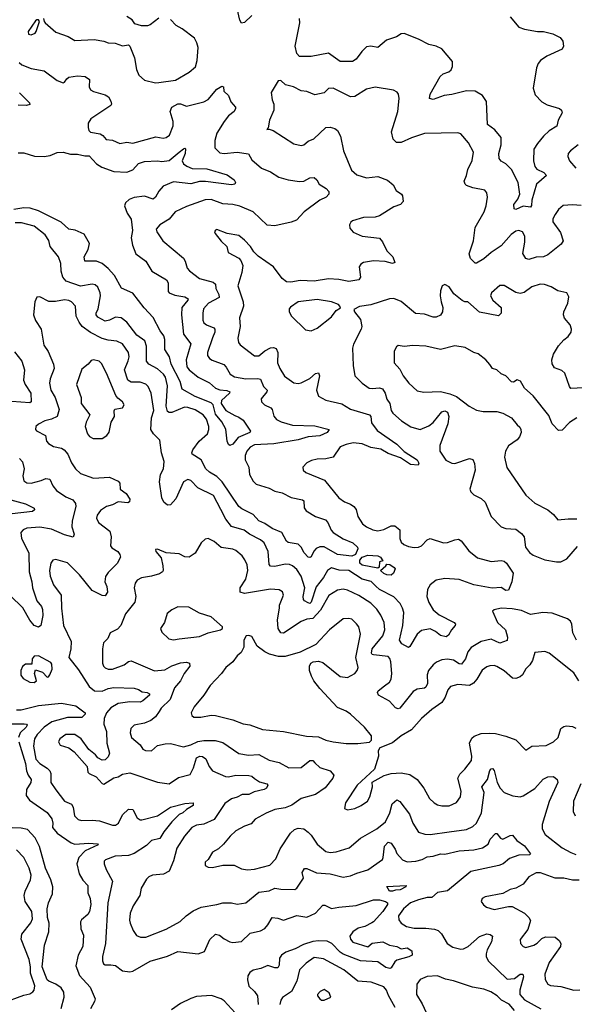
# Model space of a CAD drawing. Extents: x 1892934 to 2008621, y 567149 to 683290.
# Tile 120 of 256: x 1927166 to 1930988, y 636387 to 643167. Entities that reach past the tile are written whole.
import ezdxf

# ---------------------------------------------------------------- set-up
doc = ezdxf.new("R2010")
doc.units = 0

msp = doc.modelspace()

# ---------------------------------------------------------------- linework, layer by layer
at = {"layer": '0CON20XD'}
for points in [[(1928125, 643177.1), (1928065, 643132.5), (1928045.6, 643124.4), (1928005, 643125.8), (1927958.8, 643138.8), (1927940, 643165), (1927905, 643190)], [(1928765, 643196.4), (1928715, 643147.5), (1928695, 643144.2), (1928682.8, 643162.8), (1928665, 643244.4)], [(1930546.2, 643186.2), (1930606.4, 643116.4), (1930645, 643101.4), (1930735, 643085.6), (1930775, 643086.5), (1930840, 643070), (1930891.4, 643045), (1930908.3, 643018.3), (1930912.5, 642985), (1930905, 642964.4), (1930798.1, 642915), (1930755.6, 642885), (1930738.9, 642865), (1930726.5, 642835), (1930704.5, 642695), (1930719.2, 642649.2), (1930765, 642602.2), (1930800.7, 642580.7), (1930886.3, 642556.3), (1930900, 642545), (1930905.4, 642525.4), (1930876.7, 642475), (1930866.6, 642433.4), (1930815, 642402.7), (1930775.3, 642364.7), (1930733.3, 642315), (1930710, 642275), (1930706.8, 642195), (1930716.2, 642155), (1930728.7, 642138.7), (1930777.5, 642115), (1930796, 642095), (1930728.5, 642035), (1930695.9, 641925), (1930692.7, 641887.3), (1930685, 641876.7), (1930635, 641883.5), (1930585, 641860), (1930573.8, 641863.8), (1930570.8, 641895), (1930599.1, 641930.9), (1930613.5, 641965), (1930601.9, 642045), (1930555, 642136.5), (1930515, 642174.3), (1930483.6, 642193.6), (1930470.6, 642210.6), (1930468.5, 642245), (1930484.2, 642305.8), (1930484.2, 642355), (1930439.4, 642409.4), (1930389.2, 642445), (1930382.7, 642602.7), (1930355.7, 642645.8), (1930305, 642674.6), (1930245, 642677.3), (1930145, 642652), (1930092, 642645), (1930015, 642617.1), (1929990, 642625), (1929995.5, 642655), (1930063.1, 642775), (1930085, 642793.1), (1930123, 642807), (1930139.2, 642820.8), (1930149.1, 642845), (1930148.5, 642878.5), (1930075, 642965.5), (1930035.3, 642985.3), (1929985, 642996.4), (1929915, 643033.8), (1929815, 643072.9), (1929795, 643070), (1929761.7, 643048.3), (1929693.5, 643026.5), (1929635, 642975.8), (1929585, 642985.6), (1929555, 642979.2), (1929522.6, 642947.4), (1929484, 642895), (1929460.3, 642879.7), (1929375, 642879.2), (1929295, 642936.2), (1929175, 642914.3), (1929095, 642914), (1929076, 642935), (1929064.6, 642985), (1929095.6, 643145), (1929093.3, 643175)], [(1927245, 643062.6), (1927273.6, 643075), (1927279.2, 643085), (1927301.4, 643155), (1927295.5, 643165.5), (1927285, 643166.5), (1927275, 643158.1), (1927223.9, 643085), (1927227.7, 643067.7), (1927245, 643062.6)], [(1927330.8, 643175), (1927334, 643155), (1927342, 643145), (1927415, 643081.4), (1927500.3, 643050.3), (1927545, 643024.2), (1927678.8, 643031.2), (1927745, 643018.9), (1927776.6, 643006.6), (1927824.3, 643004.3), (1927875, 642988), (1927915, 642994.2), (1927925.5, 642985.5), (1927956.2, 642905), (1927970, 642825), (1927986.7, 642785), (1928025, 642751.2), (1928102.3, 642732.3)], [(1928102.3, 642732.3), (1928125, 642734.3), (1928239.1, 642750.9), (1928334.4, 642805.6), (1928377.9, 642842.1), (1928389.2, 642885), (1928396, 642975), (1928387.3, 643007.3), (1928369.7, 643039.7), (1928285, 643104.4), (1928245, 643126.9), (1928205, 643168.9)], [(1927162.4, 642872.4), (1927181.2, 642855), (1927245, 642830.9), (1927335, 642814.4), (1927425, 642748.8), (1927465, 642732.9), (1927475, 642736.2), (1927489.7, 642760.3), (1927505, 642770.8), (1927565, 642780), (1927616.4, 642776.4), (1927648, 642755), (1927645.7, 642705), (1927654, 642685), (1927675, 642671.5), (1927755, 642650.5), (1927778, 642635), (1927794, 642605), (1927798, 642585), (1927793.8, 642575), (1927656.2, 642485), (1927638.8, 642455), (1927638, 642425), (1927642.9, 642402.9), (1927652.9, 642392.9), (1927721.1, 642381.1), (1927739.7, 642369.7), (1927762.3, 642342.3), (1927805, 642337.1), (1927855, 642314.3), (1927905, 642322.5), (1927945, 642317.5), (1928105, 642360), (1928155, 642350.9), (1928175, 642355.4), (1928198.4, 642371.6), (1928224.5, 642435), (1928224.4, 642465), (1928203.8, 642535), (1928214.8, 642565.2), (1928255, 642588.2), (1928275, 642588.2), (1928315, 642572.1), (1928435, 642601.5), (1928465, 642616.5), (1928525, 642689.2), (1928558.3, 642708.3), (1928570, 642705), (1928573.8, 642675), (1928604, 642645), (1928621.7, 642601.7), (1928654, 642565), (1928654, 642555), (1928644.2, 642535.8), (1928605, 642504.2), (1928574.4, 642465), (1928525.6, 642385), (1928510.6, 642335), (1928511.4, 642285), (1928545, 642251.1), (1928575, 642245.6), (1928665, 642255.5), (1928743.3, 642243.3), (1928765, 642202.9), (1928831.2, 642145), (1928895, 642119.2), (1928952.6, 642082.6), (1929015, 642063.1), (1929095, 642053.5), (1929125, 642055.6), (1929165, 642078), (1929195, 642080), (1929213.8, 642065), (1929230.8, 642035), (1929277.5, 642005), (1929296.2, 641985), (1929296.7, 641965), (1929278.8, 641945), (1929234, 641925), (1929126.2, 641845), (1929074, 641786), (1929037.6, 641772.4), (1928925, 641747.3), (1928871.3, 641751.3), (1928775, 641843.8), (1928683.2, 641883.3), (1928635, 641893.5), (1928565, 641898.4), (1928485, 641929.1), (1928445, 641925.4), (1928315, 641880.5), (1928236.4, 641843.6), (1928195, 641793.8), (1928130.8, 641755), (1928107.5, 641725), (1928110.8, 641705), (1928152.9, 641645), (1928295, 641524), (1928307.1, 641505), (1928321.1, 641455), (1928335, 641436.9), (1928406, 641385), (1928498.6, 641358.6), (1928514.5, 641345), (1928518.2, 641315), (1928538.9, 641275), (1928539.5, 641255), (1928467.3, 641215), (1928433.2, 641176.8), (1928427.1, 641145), (1928428, 641098), (1928435, 641079.2), (1928454, 641065), (1928504.2, 641045), (1928511.1, 641035), (1928511.2, 641015), (1928495, 640977.1), (1928459.4, 640875), (1928460.6, 640855), (1928472.9, 640835), (1928491.3, 640821.3), (1928572.4, 640792.4), (1928589.6, 640775), (1928616.6, 640726.6), (1928646.7, 640706.7), (1928725, 640693.2), (1928806.1, 640696.1), (1928825, 640690.6), (1928845, 640642), (1928871.2, 640615), (1928870, 640605), (1928830.8, 640555), (1928832, 640535), (1928853.8, 640515), (1928895.8, 640495), (1928905, 640483.3), (1928917.7, 640437.7), (1928934.7, 640414.7), (1928967.8, 640397.8), (1929045, 640374.7), (1929200.6, 640370.6), (1929297.5, 640345), (1929283.8, 640325), (1929235, 640300.9), (1929155, 640294.1), (1929085, 640272.7), (1928917.3, 640247.3), (1928785, 640239.2), (1928755, 640223.8), (1928730.8, 640195), (1928720.8, 640165), (1928720.4, 640135), (1928744.7, 640084.7), (1928750, 640035), (1928775, 639988.5), (1928795, 639969.1), (1928885, 639940), (1928925, 639919.6), (1928975, 639909.5), (1929036.6, 639876.6), (1929115, 639861.5), (1929125, 639853.3), (1929127.1, 639805), (1929140.5, 639785), (1929205, 639746.2), (1929272.2, 639722.2), (1929288.6, 639705), (1929312.3, 639652.3), (1929326.9, 639635), (1929395, 639592.3), (1929461.4, 639565), (1929494.2, 639535), (1929495.8, 639524.2), (1929480.8, 639485), (1929455, 639471.8), (1929355.7, 639485), (1929265, 639536.1), (1929235, 639536.2), (1929209.2, 639525), (1929192.4, 639507.6), (1929175, 639468.6), (1929165, 639462.9), (1929155, 639465.4), (1929126.1, 639495), (1929104.8, 639534.8), (1929085, 639554.5), (1929015, 639567.8), (1929005, 639575.8), (1928972.9, 639635), (1928905, 639664.2), (1928855, 639698.6), (1928813.1, 639715), (1928775, 639759.7), (1928697.7, 639797.7), (1928675.2, 639815.2), (1928561.8, 639985), (1928525, 640021.3), (1928475, 640051.1), (1928447.8, 640075), (1928415.6, 640135.6), (1928353.8, 640175), (1928351.2, 640185), (1928359.2, 640205), (1928401.9, 640265), (1928460, 640315), (1928470.4, 640345), (1928469.7, 640365), (1928452.4, 640415), (1928430, 640445), (1928375, 640479.4), (1928325, 640497.5), (1928300.5, 640499.5), (1928215, 640463.1), (1928195, 640461.5), (1928185, 640468.1), (1928176.4, 640506.4), (1928184.2, 640645), (1928170.5, 640705), (1928156.7, 640725), (1928115, 640762), (1928055, 640794.6), (1928039.5, 640815), (1928039.6, 640919.6), (1928027.8, 640955), (1927973.8, 640995), (1927905, 641083.3), (1927865, 641114.4), (1927825, 641118.8), (1927785, 641096.9), (1927755, 641090.8), (1927705, 641118.5), (1927693.6, 641133.6), (1927693.8, 641145), (1927707.6, 641175), (1927722.7, 641265), (1927720.8, 641285), (1927704.3, 641325), (1927685, 641341.9), (1927665, 641345.5), (1927585, 641331.8), (1927486.2, 641366.2), (1927462.3, 641395), (1927450.9, 641435), (1927448.6, 641488.6)], [(1931035, 641886.7), (1930975, 641892.9), (1930912.2, 641887.8), (1930879.6, 641860.4), (1930855.3, 641824.7), (1930839.6, 641795), (1930840, 641775), (1930892.6, 641702.6), (1930910.6, 641645), (1930898.1, 641621.9), (1930805, 641546.7), (1930775, 641534.3), (1930725, 641531.4), (1930675, 641515.8), (1930653.1, 641523.1), (1930632.7, 641557.3), (1930647.3, 641635), (1930646.1, 641676.1), (1930630, 641705), (1930605, 641715.6), (1930585, 641710), (1930552.6, 641687.4), (1930485, 641608.9), (1930415, 641563.5), (1930365, 641520.9), (1930315, 641490), (1930305, 641490), (1930273, 641523), (1930263.9, 641555), (1930293.6, 641645), (1930304.7, 641735.3), (1930366.4, 641845), (1930380.6, 641885), (1930390.8, 641945), (1930386, 641975), (1930372.3, 641992.3), (1930289.5, 642009.5), (1930246, 642026), (1930235.4, 642035.4), (1930228.1, 642055), (1930245.5, 642095), (1930253.1, 642135), (1930285, 642196.7), (1930293.3, 642255), (1930259.5, 642319.5), (1930205, 642380.8), (1930185, 642388.1), (1929955, 642382.7), (1929865, 642353.6), (1929795, 642322.2), (1929762.4, 642322.4), (1929740, 642345), (1929727.5, 642395), (1929772.5, 642535), (1929780.6, 642625), (1929775.8, 642655), (1929767.8, 642667.8), (1929742.7, 642682.7), (1929615, 642701.5), (1929555, 642687.8), (1929475, 642637.1), (1929445, 642635.6), (1929325, 642695.8), (1929295, 642693.8), (1929265, 642663.8), (1929200.5, 642650.5), (1929145, 642672.2), (1929105, 642676.9), (1929053.3, 642705), (1928998.8, 642718.8), (1928965, 642747.5), (1928947.5, 642745), (1928900, 642665), (1928906, 642615), (1928917.8, 642585), (1928918.1, 642545), (1928887.1, 642475), (1928877.5, 642422.5), (1928870, 642410), (1928885, 642412.5), (1928913, 642403), (1929055, 642312.9), (1929105, 642300.6), (1929125, 642305.7), (1929155, 642330), (1929193, 642347), (1929275, 642424), (1929305.8, 642425.8), (1929338.6, 642418.6), (1929355, 642403.3), (1929377.5, 642365), (1929398.5, 642265), (1929451.4, 642131.4), (1929489.5, 642099.5), (1929555, 642078.9), (1929635, 642086.5), (1929701.7, 642061.7), (1929740.3, 642030.3), (1929760.2, 641990.2), (1929798, 641965), (1929804.3, 641954.3), (1929807.5, 641915), (1929790, 641895), (1929745, 641878.6), (1929645, 641815.6), (1929615, 641808.1), (1929535.5, 641804.5), (1929458.7, 641781.3), (1929446.9, 641773.1), (1929438, 641755), (1929441.2, 641731.2), (1929464.5, 641704.5), (1929526.6, 641676.6), (1929645, 641662), (1929665, 641636.7), (1929695.7, 641575), (1929737.1, 641535), (1929750, 641495), (1929735, 641488), (1929685, 641500.9), (1929605, 641506.1), (1929535.4, 641494.6), (1929517, 641483), (1929505.6, 641465), (1929514.3, 641395), (1929503.8, 641375), (1929435, 641363.8), (1929365, 641377.9), (1929295, 641383.1), (1929194.1, 641365.9), (1929098.8, 641371.2), (1929035, 641360), (1929005, 641361.1), (1928974.6, 641385), (1928914.7, 641464.7), (1928808.9, 641538.9), (1928778.3, 641568.3), (1928756, 641605), (1928715, 641648.8), (1928675, 641681.2), (1928595.7, 641695.7), (1928525, 641722.5), (1928515, 641717.5), (1928507.5, 641705), (1928512.5, 641695), (1928555, 641641.2), (1928593.8, 641605), (1928602.7, 641562.7), (1928676.7, 641525), (1928689.7, 641509.7), (1928702.5, 641475), (1928697.1, 641425), (1928670, 641335), (1928705.5, 641225), (1928708.5, 641195), (1928681.5, 641115), (1928685.4, 641055), (1928668.9, 640975), (1928673.3, 640945), (1928685, 640927.1), (1928785, 640851.4), (1928815, 640851.9), (1928855, 640887.8), (1928895, 640907.3), (1928915, 640910), (1928933.5, 640903.5), (1928944.5, 640875), (1928942.9, 640805), (1928959.1, 640765), (1928991.7, 640711.7), (1929055, 640667.3), (1929085, 640660.9), (1929105, 640665.5), (1929165, 640695.6), (1929205, 640730.8), (1929225.8, 640735.8), (1929231.9, 640715), (1929211.9, 640615), (1929226, 640575), (1929275, 640547.8), (1929385, 640522.2), (1929444.7, 640484.7), (1929575.8, 640445.8), (1929584.7, 640434.7), (1929590.9, 640390.9), (1929628.5, 640338.5), (1929765, 640242.9), (1929815, 640193.3), (1929905, 640135.8), (1929917.3, 640112.7), (1929911.7, 640098.3), (1929860, 640105), (1929789.6, 640149.6), (1929705, 640178.9), (1929655, 640210), (1929585, 640221.6), (1929525, 640247.2), (1929465, 640252), (1929415, 640242.7), (1929374.6, 640225.4), (1929325, 640154.4), (1929275, 640142.2), (1929215, 640140.8), (1929177.7, 640132.3), (1929143.8, 640115), (1929116.2, 640085), (1929120, 640065), (1929137.9, 640047.9), (1929265.4, 639995.4), (1929365.7, 639875), (1929405, 639846.9), (1929445, 639831.5), (1929468.6, 639815), (1929484.4, 639795), (1929495.6, 639745), (1929529.4, 639695), (1929555, 639675.5), (1929600, 639655), (1929635, 639648.2), (1929674.7, 639655.3), (1929725, 639682.2), (1929751.7, 639681.7), (1929785.6, 639655), (1929786.4, 639595), (1929795, 639570), (1929812.6, 639552.6), (1929845, 639538.9), (1929885, 639531.5), (1929915.3, 639534.7), (1929935.7, 639545), (1929974.6, 639585.4), (1929995, 639594.4), (1930085.4, 639565.4), (1930115, 639566.9), (1930165, 639586.1), (1930188.8, 639588.8), (1930208.6, 639578.6), (1930260.1, 639510.1), (1930321.6, 639461.6), (1930415, 639436.1), (1930485, 639443.5), (1930505, 639438.9), (1930520.9, 639425), (1930566.2, 639356.2), (1930556.9, 639295), (1930535, 639238.9), (1930515, 639235.5), (1930485, 639257.3), (1930422.4, 639252.4), (1930294.7, 639274.7), (1930195, 639311.2), (1930095, 639319.4), (1930035, 639307.9), (1929994.1, 639275.9), (1929975.8, 639244.2), (1929970.9, 639195), (1929984.3, 639154.3), (1930015, 639103.1), (1930057.6, 639067.6), (1930160, 639015), (1930169.2, 639005), (1930168, 638995), (1930140.5, 638965), (1930121.9, 638928.1), (1930105, 638916.7), (1930065, 638926.7), (1930030.8, 638955), (1929995, 638972.5), (1929935, 638960.9), (1929904.4, 638935.6), (1929855, 638851.4), (1929845, 638844.2), (1929800, 638870), (1929782.3, 638895), (1929806.1, 638995), (1929812.4, 639085), (1929805, 639115.6), (1929787, 639147), (1929745, 639193.6), (1929645, 639244.1), (1929620.8, 639265), (1929589, 639299), (1929525, 639315.3), (1929435, 639374.1), (1929367, 639377), (1929315, 639393.3), (1929288.1, 639375), (1929258.6, 639325), (1929208.3, 639261.7), (1929175, 639155.7), (1929165, 639147.7), (1929155, 639151.3), (1929128.1, 639165), (1929120.8, 639175), (1929118.6, 639195), (1929130, 639255), (1929105, 639335.8), (1929075, 639381.1), (1929046.4, 639406.4), (1929025, 639416.2), (1928995, 639417.1), (1928925, 639402.1), (1928893.3, 639403.3), (1928885.7, 639415.7), (1928878.9, 639505), (1928850.5, 639565), (1928825, 639586.2), (1928750, 639625), (1928712, 639652), (1928625, 639677.8), (1928586.6, 639726.6), (1928551.8, 639795), (1928500.7, 639890.7), (1928393.9, 639943.9), (1928345, 639994), (1928325, 640000), (1928294.3, 639985), (1928242.1, 639867.9), (1928205, 639826.7), (1928185, 639824), (1928160, 639845), (1928145.7, 639875), (1928128.9, 639985), (1928135.5, 640034.5), (1928156.7, 640073.3), (1928162.1, 640125), (1928143.8, 640185), (1928130.7, 640270.7), (1928087.5, 640315), (1928068.6, 640345), (1928074.4, 640425), (1928091.1, 640475), (1928071.1, 640595), (1928050.5, 640640.5), (1928035, 640656.4), (1927995, 640671.2), (1927935, 640670.9), (1927911.5, 640685), (1927888.2, 640755), (1927913, 640817), (1927920.8, 640845), (1927915.4, 640875), (1927874.4, 640935), (1927835, 640953.6), (1927775, 640959.2), (1927735, 640971.8), (1927655, 641014), (1927596.9, 641055), (1927574.8, 641084.8), (1927556.2, 641125), (1927550.5, 641195), (1927521.9, 641225), (1927504, 641234), (1927475, 641237.7), (1927413.8, 641226.2), (1927365.6, 641225.6), (1927305, 641258.8), (1927285, 641256.7), (1927271.2, 641225), (1927260.6, 641135), (1927275, 641096.7), (1927313.1, 641035), (1927332.2, 640925), (1927363, 640883), (1927400, 640795), (1927402.5, 640765), (1927375.4, 640695), (1927371.5, 640665), (1927381.6, 640615), (1927411.2, 640565), (1927438, 640482), (1927425, 640433.8), (1927385, 640415.8), (1927340, 640405), (1927295, 640382), (1927276.2, 640365), (1927273.8, 640345), (1927281.2, 640335), (1927344.3, 640304.3), (1927350.6, 640265), (1927365, 640247.5), (1927398.8, 640228.8), (1927455, 640216.2), (1927471.9, 640205), (1927497.5, 640175), (1927523.6, 640115), (1927550, 640075), (1927585, 640042.9), (1927675, 640010.6), (1927785, 640015.7), (1927845, 639988.8), (1927855.7, 639975.7), (1927859.2, 639935), (1927899.4, 639905), (1927924, 639865), (1927923.6, 639846.4), (1927910.5, 639839.5), (1927845, 639846.2), (1927804.7, 639825.3), (1927764, 639815), (1927722.9, 639787.1), (1927700.5, 639755), (1927695.7, 639735), (1927709.2, 639705), (1927786.2, 639645), (1927795.7, 639605), (1927792.5, 639545), (1927801.2, 639531.2), (1927842.9, 639505), (1927856.9, 639485), (1927861.4, 639465), (1927838.7, 639421.3), (1927775, 639360), (1927757.9, 639332.1), (1927751.8, 639295), (1927765.5, 639264.5), (1927770.8, 639225), (1927755, 639200), (1927735, 639202), (1927665, 639236.7), (1927578.2, 639345), (1927495, 639425.7), (1927415, 639449.4), (1927395, 639444.2), (1927379.4, 639425), (1927371.1, 639375), (1927375.6, 639335), (1927399.6, 639275), (1927452.7, 639205), (1927454.7, 639115), (1927467.8, 638995), (1927520.8, 638885), (1927518.9, 638835), (1927504.2, 638774.2), (1927570.2, 638690.2), (1927644, 638575), (1927680.8, 638545), (1927735, 638543.9), (1927775, 638561.4), (1927815, 638569.4), (1927953.8, 638563.8), (1927985, 638555.4), (1928008.8, 638538.8), (1928045, 638533.6), (1928061.4, 638525), (1928061.1, 638515), (1928015, 638476.8), (1927995, 638467.9), (1927925, 638469.8), (1927845, 638459), (1927795, 638428.1), (1927765, 638394.6), (1927747.4, 638355), (1927744.7, 638315), (1927763.9, 638265), (1927767.1, 638185), (1927784.2, 638115), (1927775, 638090), (1927755, 638070), (1927735, 638068.8), (1927703.8, 638085), (1927689.2, 638105), (1927641.8, 638141.8), (1927588.6, 638215), (1927545, 638245.5), (1927485, 638244.4), (1927442, 638215), (1927434.3, 638194.3)], [(1927164.3, 642664.3), (1927233.3, 642595), (1927236, 642584), (1927213.9, 642576.1), (1927155, 642578.5)], [(1931014.5, 642305.5), (1930960.8, 642265), (1930946, 642245), (1930944, 642225), (1930954.2, 642195), (1930998.6, 642145)], [(1927155, 642250.7), (1927195, 642250), (1927268, 642228), (1927335, 642224.4), (1927375, 642231.4), (1927425, 642251.4), (1927464.5, 642255.5), (1927515, 642240), (1927565, 642240.7), (1927615, 642229.4), (1927645, 642230), (1927694.4, 642175), (1927731.7, 642151.7), (1927815, 642121.7), (1927905, 642115.9), (1927945, 642134), (1927983.9, 642176.1), (1928025, 642190.4), (1928115, 642194.6), (1928145, 642190), (1928195, 642196.7), (1928265.3, 642254.7), (1928295, 642278.6), (1928305, 642282.5), (1928307.7, 642277.7), (1928305.5, 642245), (1928286.7, 642195), (1928294.5, 642175), (1928317.2, 642157.2), (1928355, 642141.2), (1928455, 642139.7), (1928595, 642098.6), (1928643.3, 642065), (1928652.5, 642045), (1928647.5, 642035), (1928625, 642030), (1928446.3, 642053.7), (1928405, 642051.7), (1928344.2, 642035.8), (1928225, 642050), (1928155, 642021.5), (1928125, 641986.9), (1928101.5, 641945), (1928085, 641931.1), (1928025, 641951.2), (1927955, 641941.6), (1927921.3, 641928.7), (1927894.4, 641905), (1927889.2, 641885), (1927905.7, 641835), (1927933.8, 641793.8), (1927942.6, 641715), (1927934.3, 641665), (1927943.8, 641615), (1927966.9, 641555), (1928034.7, 641504.7), (1928075.6, 641435), (1928176.7, 641376.7), (1928189.3, 641355), (1928190, 641295), (1928195.5, 641285.5), (1928235, 641269.6), (1928305, 641258.8), (1928327.5, 641245), (1928325.5, 641235), (1928284.1, 641185), (1928280.8, 641135), (1928295, 641002.5), (1928344.6, 640935), (1928312.7, 640825), (1928317, 640777), (1928334.9, 640754.9), (1928395, 640704.7), (1928475, 640666.4), (1928515, 640629.3), (1928545, 640618.6), (1928594, 640614), (1928612.9, 640605), (1928610.6, 640595), (1928556.4, 640545), (1928554, 640524), (1928587.5, 640475), (1928648.7, 640441.3), (1928675, 640430.7), (1928705, 640408.2), (1928756.2, 640333.8), (1928752.5, 640325), (1928671.1, 640288.9), (1928635, 640244.4), (1928615, 640235.7), (1928605, 640242), (1928595.6, 640265), (1928586.4, 640346.4), (1928558.8, 640398.8), (1928515, 640450.4), (1928499.5, 640515), (1928485, 640528.9), (1928375, 640573.3), (1928285, 640622.2), (1928271.6, 640675), (1928210.7, 640795), (1928198.7, 640845), (1928166.2, 640895), (1928166.6, 640965), (1928160.2, 640990.2), (1928134.7, 641025), (1928086.8, 641116.8), (1928023.3, 641183.3), (1927945, 641283.3), (1927867.9, 641317.9), (1927818.1, 641405), (1927775, 641454.2), (1927735, 641488.5), (1927695, 641503.2), (1927614.2, 641505), (1927609.6, 641535), (1927638.9, 641585), (1927648.1, 641625), (1927609.9, 641689.9), (1927548.3, 641718.3), (1927505, 641723.6), (1927452.7, 641772.7), (1927295, 641849.7), (1927238.2, 641868.2), (1927195, 641871.1), (1927125, 641860.8)], [(1927448.6, 641488.6), (1927434.4, 641535), (1927375, 641605.7), (1927366, 641646), (1927342.1, 641685), (1927266.2, 641746.2), (1927178, 641768), (1927135, 641769.1)], [(1931093.9, 640633.9), (1930965, 640627.3), (1930955, 640641.4), (1930922.9, 640732.9), (1930901.3, 640751.3), (1930850.7, 640770.7), (1930835, 640796.7), (1930833.8, 640825), (1930845, 640863.8), (1930879.1, 640920.9), (1930915, 640961.4), (1930946, 640985), (1930965.8, 641015), (1930967.5, 641035), (1930958.6, 641065), (1930920.6, 641110.6), (1930913.1, 641135), (1930915.6, 641155), (1930942.9, 641215), (1930949.5, 641259.5), (1930937.5, 641285), (1930875, 641299.2), (1930827.6, 641327.6), (1930782.5, 641342.5), (1930753.3, 641345), (1930695, 641328.1), (1930642, 641288), (1930615, 641280.6), (1930585, 641289.4), (1930505, 641336.2), (1930474.3, 641335.7), (1930417.5, 641285), (1930410.8, 641265), (1930427.5, 641235), (1930482.9, 641185), (1930484, 641145), (1930465, 641128), (1930335, 641153.1), (1930255, 641223.3), (1930233.6, 641223.6), (1930215, 641232.5), (1930158.3, 641278.3), (1930125, 641326.7), (1930095, 641343.3), (1930076.4, 641333.6), (1930065, 641300), (1930062.5, 641265), (1930070.8, 641225), (1930080.8, 641185), (1930079.2, 641155), (1930066.8, 641133.2), (1930035, 641117.5), (1930015, 641118.1), (1929955, 641140), (1929892.8, 641142.8), (1929795.4, 641225.4), (1929745, 641247.1), (1929715, 641244.3), (1929585, 641202.5), (1929507.7, 641192.3), (1929468.3, 641171.7), (1929472.5, 641155), (1929515, 641103.3), (1929524.3, 641055), (1929519.4, 641035), (1929466.3, 640933.7), (1929458.9, 640905), (1929462.9, 640785), (1929475.8, 640715), (1929525, 640662.9), (1929575, 640630.6), (1929595, 640626.5), (1929645, 640631.5), (1929665.5, 640625), (1929684.6, 640595), (1929695, 640552.9), (1929716.7, 640525), (1929725.8, 640475.8), (1929738.3, 640458.3), (1929796.2, 640405), (1929862.4, 640362.4), (1929885, 640355.5)], [(1929175, 641024), (1929215, 641042), (1929315, 641121.2), (1929346.1, 641163.9), (1929376.4, 641183.6), (1929372.5, 641195), (1929362.5, 641205), (1929315, 641224.3), (1929215, 641240.5), (1929085.9, 641224.1), (1929032.3, 641187.7), (1929023.3, 641175), (1929022.5, 641155), (1929040, 641125), (1929135, 641031.2), (1929175, 641024)], [(1927129.5, 640879.5), (1927180, 640815), (1927200, 640755), (1927191.1, 640685), (1927203.1, 640655), (1927243.6, 640595), (1927245.8, 640535), (1927235, 640528.6), (1927111.2, 640538.8)], [(1931005, 640426), (1930955, 640392.5), (1930905, 640340), (1930878.8, 640338.8), (1930835.8, 640385), (1930811.3, 640441.3), (1930705, 640576.2), (1930645, 640628.8), (1930617.7, 640677.7), (1930595, 640686.7), (1930569.2, 640670.8), (1930555, 640672.5), (1930515, 640714.2), (1930485, 640728.6), (1930455, 640755.6), (1930424.7, 640764.7), (1930406.7, 640793.3), (1930379.2, 640825), (1930325, 640865.7), (1930295, 640875.7), (1930235, 640910), (1930165, 640920.8), (1930065, 640896.9), (1929965, 640919.5), (1929875, 640922.5), (1929815, 640916.2), (1929775, 640922.5), (1929763.3, 640915), (1929746.7, 640885), (1929746.7, 640805), (1929785, 640760), (1929809.4, 640715), (1929846.7, 640665), (1929905, 640611.9), (1929952.1, 640602.1), (1930065, 640606), (1930130.3, 640590.3), (1930175, 640571.5), (1930264.2, 640505), (1930315, 640477.1), (1930359.7, 640469.7), (1930455, 640468.9), (1930495, 640458.1), (1930554.7, 640424.7), (1930595, 640377.1), (1930611.8, 640361.8), (1930619.4, 640345), (1930620.6, 640325), (1930610.5, 640295), (1930595, 640273.1), (1930535, 640232), (1930514.4, 640195), (1930505.8, 640155), (1930522.6, 640082.6), (1930655, 639892), (1930715, 639837.1), (1930805, 639792.2), (1930845, 639760), (1930875, 639722), (1930945, 639730), (1931005, 639728.9)], [(1927673.2, 640283.2), (1927735, 640284), (1927767, 640303), (1927783.1, 640326.9), (1927797.1, 640395), (1927818.8, 640435), (1927816.1, 640473.9), (1927822, 640485), (1927873.3, 640495), (1927886, 640515), (1927875, 640535.8), (1927841.8, 640561.8), (1927829.4, 640579.4), (1927765, 640734), (1927729.8, 640799.8), (1927713.3, 640815), (1927674.4, 640825.6), (1927659.2, 640820.8), (1927638.8, 640795), (1927595, 640761.2), (1927557.1, 640655), (1927590.5, 640565), (1927589.2, 640525), (1927650, 640445), (1927622.9, 640395), (1927617.1, 640365), (1927632.5, 640315), (1927647, 640297), (1927673.2, 640283.2)], [(1929885, 640355.5), (1929925, 640344), (1929985, 640370), (1930016.1, 640393.9), (1930075, 640466.7), (1930095, 640473.3), (1930114.2, 640465), (1930122.1, 640435), (1930115.4, 640385), (1930060.5, 640235), (1930061.9, 640195), (1930102.8, 640132.8), (1930145, 640112.5), (1930165, 640110.8), (1930265, 640145.7), (1930288.5, 640138.5), (1930301.1, 640111.1), (1930305.4, 640065), (1930267.5, 639935), (1930276, 639915), (1930295, 639896), (1930345, 639870), (1930373.7, 639843.7), (1930415.5, 639745), (1930484, 639675), (1930515, 639663.1), (1930585, 639657.7), (1930625, 639628.5), (1930643.5, 639605), (1930650.6, 639535), (1930678.5, 639498.5), (1930705, 639480.4), (1930785, 639447.3), (1930865, 639433.2), (1930895, 639434.4), (1930935.3, 639454.7), (1931009.8, 639540.2)], [(1927165, 640145.6), (1927185, 640121.2), (1927196.9, 640075), (1927187.1, 640025), (1927195, 639991.2), (1927215, 639978.6), (1927244.5, 639974.5), (1927315, 639994.6), (1927345, 640006.9), (1927373.3, 640003.3), (1927395, 639958), (1927419.5, 639925), (1927485, 639882), (1927531.1, 639861.1), (1927550, 639835), (1927553.6, 639815), (1927527.5, 639715), (1927524.6, 639674.6), (1927541.2, 639625), (1927535, 639602.5), (1927475, 639619.4), (1927385, 639658.6), (1927305, 639673.4), (1927214.4, 639664.4), (1927189.2, 639655), (1927173.5, 639635), (1927178.1, 639595), (1927228.2, 639495), (1927231.3, 639365), (1927250.3, 639295), (1927253.8, 639253.8), (1927285, 639164.2), (1927315.4, 639125), (1927322.7, 639105), (1927324.6, 639065), (1927311.2, 638995), (1927295, 638984.2), (1927264.7, 638994.7), (1927235, 639033.1), (1927187.1, 639117.1), (1927012.9, 639285)], [(1927105, 639860.9), (1927205, 639832.7), (1927265, 639802.5), (1927267.3, 639792.7), (1927255, 639780), (1927115, 639763.1)], [(1931004, 638895), (1930978.5, 638945), (1930971.4, 639005), (1930960.8, 639025), (1930942, 639042), (1930835, 639080.4), (1930770, 639085), (1930685, 639070.3), (1930625, 639099.7), (1930559.8, 639109.8), (1930485, 639114.4), (1930436.2, 639103.8), (1930423.8, 639095), (1930457.5, 639015), (1930512.9, 638965), (1930528.1, 638915), (1930525, 638891.2), (1930475.3, 638874.7), (1930415, 638901.8), (1930345, 638884.5), (1930276.1, 638843.9), (1930255.3, 638814.7), (1930237.5, 638765), (1930210, 638730), (1930195, 638730.9), (1930155, 638757.5), (1930115, 638764.5), (1930075, 638759.1), (1930038.3, 638741.7), (1930015.4, 638724.6), (1929984, 638686), (1929973.9, 638655), (1929975.8, 638595), (1929965, 638570.5), (1929955, 638563.4), (1929904.3, 638555.8), (1929878.3, 638541.7), (1929785, 638425.6), (1929775, 638421.9), (1929755, 638428.1), (1929714.1, 638474.1), (1929637.5, 638515), (1929631.4, 638535), (1929635.8, 638545), (1929680.5, 638579.5), (1929715, 638604.5), (1929726.4, 638625), (1929731.1, 638665), (1929724.6, 638745), (1929717.7, 638767.7), (1929705, 638781.1), (1929605, 638792.7), (1929595, 638795.5), (1929589.4, 638805), (1929595, 638835.5), (1929669.2, 638925), (1929683.2, 638965), (1929677.5, 639015), (1929655.7, 639065.7), (1929627.3, 639107.3), (1929585, 639149.1), (1929502.2, 639202.2), (1929425, 639238.9), (1929395, 639244.6), (1929355, 639237.5), (1929297.3, 639202.7), (1929240, 639100), (1929185, 639043.1), (1929145, 639039.4), (1929106.4, 639023.6), (1928985, 638942.5), (1928965, 638945.7), (1928947.1, 638975), (1928942.9, 639035), (1928955.5, 639115), (1928957.3, 639135), (1928983.6, 639205), (1928976, 639226), (1928955, 639240.5), (1928895, 639246.4), (1928715.5, 639215.5), (1928684.4, 639224.4), (1928684.5, 639255), (1928723.8, 639315), (1928737.1, 639372.9), (1928733.5, 639413.5), (1928718.5, 639448.5), (1928698.6, 639475), (1928655, 639511.4), (1928635, 639520.6), (1928555, 639533.3), (1928505, 639572.9), (1928465, 639593.8), (1928445, 639590), (1928416.7, 639565), (1928375, 639493.8), (1928334.2, 639465.8), (1928305, 639467.1), (1928265, 639489.2), (1928175, 639496.7), (1928115, 639520), (1928101.7, 639518.3), (1928104, 639504), (1928140.3, 639460.3), (1928152.5, 639405), (1928154.2, 639375), (1928149.2, 639365), (1928128.3, 639351.7), (1928075, 639334.4), (1928005.4, 639324.6), (1927975, 639307.1), (1927962.4, 639287.6), (1927954.3, 639255), (1927967.1, 639195), (1927960.5, 639155), (1927894.5, 639075), (1927863.8, 638996.2), (1927839.1, 638970.9), (1927790, 638945), (1927772.5, 638905), (1927744.2, 638875), (1927735.8, 638834.2), (1927736.7, 638735), (1927743.1, 638715), (1927755, 638703.1), (1927775, 638695.6), (1927805, 638694.4), (1927885, 638724.5), (1927915, 638748), (1927935, 638752), (1928095, 638683.6), (1928165, 638690.7), (1928215, 638716.9), (1928275, 638738.2), (1928315, 638743.1), (1928335, 638736), (1928337.8, 638715), (1928300.4, 638665), (1928274.6, 638615), (1928233.8, 638565), (1928203.8, 638485), (1928141.1, 638425), (1928127.5, 638402.5), (1928102.7, 638367.3), (1928069.2, 638340.8), (1928026.9, 638323.1), (1927955, 638310), (1927932.5, 638285), (1927926.7, 638255), (1927936.9, 638225), (1927995, 638172.9), (1928015, 638144.2), (1928033.7, 638133.7), (1928075, 638133.1), (1928115, 638170), (1928168.9, 638181.1), (1928205, 638182.3), (1928295, 638159.5), (1928345, 638172.9), (1928394.3, 638195.7), (1928435, 638204.1), (1928512.9, 638202.9), (1928565, 638188.9), (1928675, 638113.3), (1928742.9, 638102.9), (1928815, 638107.9), (1928885, 638068.9), (1928955, 638052.1), (1929020, 638015), (1929105, 638017.1), (1929165, 638066.6), (1929185, 638064.6), (1929200.4, 638050.4), (1929235, 638016.9), (1929305.2, 637995.2), (1929331.5, 637965), (1929323.8, 637945), (1929272, 637878), (1929205, 637832.2), (1929106, 637805), (1929042, 637758), (1928995, 637740.6), (1928925, 637728.6), (1928865, 637703.3), (1928787.8, 637662.2), (1928761.3, 637628.7), (1928715, 637613.5), (1928655, 637581.1), (1928615.8, 637545), (1928571.5, 637488.5), (1928535, 637457.5), (1928494, 637435), (1928465.8, 637384.2), (1928444.2, 637365), (1928445, 637343.3), (1928465, 637330.8), (1928495, 637329.2), (1928565, 637346), (1928645, 637344.3), (1928695, 637320.6), (1928735, 637313.3), (1928785, 637317.9), (1928890.8, 637345), (1928930.4, 637389.6), (1928961.7, 637458.3), (1929031.9, 637565), (1929060.4, 637589.6), (1929085, 637600.6), (1929124.4, 637594.4), (1929155, 637572), (1929175, 637552.5), (1929215, 637488.6), (1929275, 637438.5), (1929305, 637431.5), (1929346.1, 637436.1), (1929435.3, 637464.7), (1929515, 637530), (1929626.9, 637595), (1929686.3, 637643.7), (1929717.5, 637705), (1929733.3, 637766.7), (1929765, 637795.8), (1929785, 637784), (1929852.7, 637695), (1929875, 637634.2), (1929915, 637572.9), (1929958.5, 637558.5), (1929995, 637555.5), (1930124.6, 637575.4), (1930245, 637590), (1930289.5, 637610.5), (1930313.3, 637635), (1930348.9, 637705), (1930365.7, 637845), (1930350.9, 637885), (1930388.9, 637935), (1930405, 637996.2), (1930415, 638008.8), (1930425, 638011.2), (1930435, 637997.5), (1930455.3, 637915), (1930477.9, 637875), (1930504.7, 637844.7), (1930565, 637822.2), (1930615, 637816.2), (1930635, 637823.2), (1930715, 637871.8), (1930773.9, 637936.1), (1930805, 637953.8), (1930845, 637955.5), (1930870.6, 637935), (1930874.4, 637915), (1930815, 637782.9), (1930766.7, 637625), (1930766.7, 637595), (1930787.5, 637555), (1930904.3, 637465), (1930965, 637431.9), (1930998.3, 637418.3)], [(1929635, 639390), (1929525, 639411.1), (1929510.6, 639425), (1929510, 639445), (1929525, 639466.7), (1929565, 639478.8), (1929635, 639474.2), (1929651.2, 639465), (1929668.3, 639441.7), (1929645, 639433.3), (1929643, 639397), (1929635, 639390)], [(1929725, 639341.2), (1929696, 639344), (1929675, 639353.3), (1929653.3, 639375), (1929690, 639405), (1929695, 639417.5), (1929716.7, 639415), (1929747.5, 639395), (1929752.5, 639385), (1929742.5, 639355), (1929725, 639341.2)], [(1928225, 638896.9), (1928265, 638904.5), (1928405, 638920.4), (1928465, 638945.7), (1928550, 638965), (1928562.5, 638975), (1928562.5, 638985), (1928485, 639055.6), (1928405, 639080.8), (1928331.2, 639121.2), (1928255, 639123.8), (1928215, 639104), (1928182.2, 639077.8), (1928163, 639017), (1928136, 638975), (1928145, 638950), (1928192.6, 638902.6), (1928225, 638896.9)], [(1929415, 638181.9), (1929495, 638183.8), (1929577, 638193), (1929590, 638205), (1929590, 638235), (1929542, 638295), (1929446.2, 638385), (1929415, 638406), (1929355, 638430), (1929235, 638561.2), (1929192, 638615), (1929175.7, 638645.7), (1929164, 638685), (1929164, 638715), (1929173.3, 638735), (1929187.5, 638745), (1929225, 638750), (1929255, 638741.2), (1929375, 638644.2), (1929425, 638637.1), (1929475.6, 638664.4), (1929492, 638685), (1929498, 638705), (1929482.5, 638775), (1929513.6, 638935), (1929501.9, 638985), (1929487.8, 639007.8), (1929455, 639038), (1929435, 639044.2), (1929395, 639042), (1929300, 638965), (1929206, 638865), (1929099.2, 638810.8), (1928995, 638782.2), (1928948.5, 638781.5), (1928887.6, 638797.6), (1928856, 638815), (1928803.3, 638853.3), (1928765, 638918.8), (1928745, 638926.2), (1928726.4, 638923.6), (1928710, 638895), (1928711.2, 638845), (1928691.3, 638808.7), (1928664.7, 638785.3), (1928634.5, 638745.5), (1928585.8, 638705), (1928557.5, 638665), (1928478.3, 638581.7), (1928435, 638516), (1928367.5, 638435), (1928347.5, 638395), (1928352.5, 638375), (1928365, 638363.8), (1928415, 638362.9), (1928485, 638377.3), (1928515, 638376.2), (1928635.3, 638345.3), (1928705, 638318.9), (1928751.3, 638311.3), (1928840.2, 638280.2), (1928984.2, 638265.8), (1929143, 638233), (1929225, 638227.8), (1929275, 638205.6), (1929325, 638193.3), (1929415, 638181.9)], [(1927265, 638602.9), (1927281.4, 638615), (1927268.9, 638665), (1927275, 638690), (1927323.8, 638673.8), (1927355, 638640), (1927365, 638641.4), (1927374.3, 638655), (1927388.6, 638695), (1927388.1, 638728.1), (1927380.9, 638740.9), (1927295, 638786.4), (1927265, 638784.2), (1927252.5, 638765), (1927250, 638730), (1927205, 638730), (1927185, 638713.8), (1927173.1, 638685), (1927173.6, 638653.6), (1927190.6, 638630.6), (1927235, 638604.4), (1927265, 638602.9)], [(1931019.4, 638615), (1930985, 638670), (1930815, 638804.2), (1930785, 638815.8), (1930715, 638810), (1930700.6, 638755), (1930682.5, 638725), (1930653.5, 638696.5), (1930630.9, 638655), (1930615, 638641.2), (1930585, 638631.3), (1930562.6, 638632.6), (1930505, 638683.1), (1930455, 638712.9), (1930435, 638719.2), (1930405, 638716.8), (1930385, 638710.5), (1930352.4, 638687.6), (1930316.4, 638625), (1930292.7, 638597.3), (1930265, 638583.1), (1930185, 638589.3), (1930135, 638574.4), (1930117, 638553), (1930098.1, 638501.9), (1930074.5, 638465), (1930005, 638416.5), (1929935, 638354.5), (1929865, 638276.4), (1929795.8, 638235), (1929735, 638187.1), (1929647, 638153), (1929637, 638133), (1929638.8, 638095), (1929610.8, 638005), (1929492, 637895), (1929412, 637775), (1929403.3, 637735), (1929425, 637726.2), (1929475, 637735.8), (1929518.8, 637755), (1929563.8, 637785), (1929579.2, 637815), (1929596.9, 637885), (1929593.9, 637916.1), (1929676.8, 637963.2), (1929725, 637975.8), (1929795, 637980), (1929855, 637968.5), (1929905.3, 637935.3), (1929950, 637875), (1929990.6, 637805), (1930022.5, 637775), (1930045, 637761.1), (1930075, 637754.4), (1930125.5, 637754.5), (1930175, 637775.8), (1930204.5, 637815.5), (1930208.9, 637855), (1930185.7, 637945), (1930198, 637972), (1930234.6, 638005.4), (1930278.6, 638065), (1930280.8, 638095), (1930264.7, 638185), (1930280.8, 638219.2), (1930296.7, 638233.3), (1930345, 638251.8), (1930405, 638254.5), (1930445, 638250.9), (1930515, 638233.1), (1930585, 638207.8), (1930655, 638137.5), (1930695, 638164), (1930795, 638170), (1930843.6, 638193.6), (1930875.8, 638225), (1930896.2, 638285), (1930915, 638300), (1930935, 638304.3), (1930975, 638298.9), (1930997.8, 638287.8)], [(1927145, 638414.1), (1927175, 638414.7), (1927295.2, 638444.8), (1927455, 638459.6), (1927552.5, 638442.5), (1927616.7, 638395), (1927616.7, 638385), (1927595, 638361.9), (1927495, 638361.9), (1927388.4, 638331.6), (1927334.8, 638295.2), (1927286, 638245), (1927266.8, 638215), (1927260.7, 638165), (1927278.2, 638075), (1927304.4, 638045), (1927355, 638013.6), (1927373.6, 637995), (1927380.5, 637975), (1927380.6, 637915), (1927415, 637864.2), (1927474.7, 637784.7), (1927523.8, 637763.8), (1927533.3, 637745), (1927544.3, 637685), (1927568.8, 637658.8), (1927591.9, 637651.9), (1927665, 637654.6), (1927715, 637649.6), (1927805, 637620.9), (1927825, 637621.1), (1927846.8, 637633.2), (1927875, 637690.6), (1927915, 637731.4), (1927945, 637728.8), (1927975, 637670.8), (1927995, 637657.5), (1928007.5, 637657.5), (1928115, 637684.1), (1928205, 637744.6), (1928305, 637769.6), (1928362.5, 637775), (1928362, 637755), (1928315, 637728.8), (1928291.1, 637705), (1928265.2, 637694.8), (1928215, 637643.6), (1928158.4, 637575), (1928131.2, 637528.8), (1928075, 637515.4), (1928039.9, 637480.1), (1927955.8, 637424.2), (1927915, 637412.5), (1927823.2, 637406.8), (1927758.3, 637381.7), (1927747.7, 637372.3), (1927748, 637355), (1927762.5, 637315), (1927806.2, 637235), (1927773.3, 637085), (1927756.8, 636805), (1927735.7, 636715), (1927735.8, 636685.8), (1927744, 636665), (1927755, 636658), (1927795, 636659.4), (1927825, 636652.9), (1927875, 636617.5), (1927925, 636610), (1927945, 636615.6), (1928065, 636683.5), (1928185, 636717.5), (1928255, 636750.7), (1928396.7, 636735), (1928439.6, 636750.4), (1928475.9, 636834.1), (1928515, 636870.6), (1928543.7, 636863.7), (1928575, 636838.1), (1928615, 636816.9), (1928635, 636813.1), (1928695, 636818.5), (1928755, 636877.5), (1928825, 636892.5), (1928855, 636909.1), (1928876.8, 636933.2), (1928905, 636985.6), (1928945, 636980.4), (1928985, 636965.6), (1929075, 636997.7), (1929145, 636986.4), (1929205.5, 637015), (1929255, 637069.5), (1929269.1, 637069.1), (1929315.6, 637045.6), (1929364.1, 637055.9), (1929485, 637066.9), (1929605, 637106.4), (1929645, 637106.6), (1929685.8, 637095.8), (1929701.1, 637085), (1929700.4, 637075), (1929669.5, 637025), (1929605, 636955.4), (1929591.5, 636948.5), (1929545, 636922.9), (1929498, 636912), (1929461.1, 636885), (1929441.8, 636855), (1929444.7, 636834.7), (1929460.6, 636815), (1929565, 636782.5), (1929595, 636806.9), (1929667.6, 636817.6), (1929715, 636793.3), (1929765, 636784.5), (1929795, 636768.5), (1929836.2, 636775), (1929868.8, 636755), (1929870, 636725), (1929847, 636713), (1929765, 636690.6), (1929751.2, 636678.8), (1929725, 636636.9), (1929716.7, 636633.3), (1929690.2, 636640.2), (1929635, 636680), (1929515, 636685.3), (1929395, 636731.9), (1929374.2, 636745), (1929316.1, 636806.1), (1929285, 636822), (1929225, 636824.3), (1929185, 636819), (1929120.8, 636799.2), (1929065, 636769.5), (1928999.5, 636745), (1928969.6, 636725), (1928956.7, 636705), (1928954.3, 636655.7), (1928945, 636637.8), (1928925, 636637.2), (1928875, 636654.4), (1928827.5, 636632.5), (1928775, 636621.8), (1928752.5, 636605), (1928738.2, 636581.8), (1928734.7, 636555), (1928745, 636510.6), (1928785, 636474.5), (1928803.8, 636445), (1928808.7, 636385)], [(1927115, 638317.5), (1927197.6, 638317.6), (1927213.3, 638315), (1927218.2, 638308.2), (1927211.5, 638295), (1927168.2, 638255), (1927157.1, 638225)], [(1927160.8, 638195), (1927205.2, 638045), (1927211.8, 637995), (1927223.8, 637963.8), (1927245.3, 637935), (1927241.8, 637915), (1927213.1, 637865), (1927211.5, 637825), (1927233.5, 637793.5), (1927355, 637707.1), (1927387.5, 637665), (1927393.9, 637633.9), (1927393.1, 637605), (1927424.7, 637564.7), (1927519.5, 637499.5), (1927545, 637489.5), (1927643, 637497), (1927701.7, 637491.7), (1927707.5, 637485), (1927616.4, 637443.6), (1927572.7, 637397.3), (1927559.5, 637355), (1927574.7, 637284.7), (1927600.6, 637240.6), (1927634.4, 637205), (1927634.4, 637155), (1927652.2, 637115), (1927656.1, 637075), (1927646.2, 637025), (1927635.6, 637005), (1927591.1, 636968.9), (1927584.4, 636955.6), (1927587, 636907), (1927606.1, 636863.9), (1927600, 636785), (1927568.9, 636725), (1927552.1, 636652.1), (1927577.1, 636585), (1927652.5, 636505), (1927686.7, 636425), (1927682.5, 636405), (1927653.6, 636356.4)], [(1927434.3, 638194.3), (1927445, 638172), (1927505, 638152.5), (1927542, 638125), (1927630, 638025), (1927636, 637985), (1927643.8, 637975), (1927692.3, 637952.3), (1927735, 637906.7), (1927745, 637903.3), (1927814.4, 637945.6), (1927845, 637953.5), (1927875, 637971.1), (1927925, 637980.9), (1928115, 637915.7), (1928195, 637904.3), (1928260.9, 637949.1), (1928340.7, 637969.3), (1928363.4, 638015), (1928385, 638084.2), (1928406.2, 638096.2), (1928425, 638093.3), (1928448.2, 638078.2), (1928472.1, 638025), (1928495, 637995.5), (1928585, 637955.9), (1928605, 637953.2), (1928654.3, 637965.7), (1928745, 637962.8), (1928765, 637957.7), (1928785, 637941.5), (1928818.8, 637918.8), (1928870, 637905), (1928876, 637895), (1928865.8, 637875), (1928851.2, 637865), (1928781.1, 637848.9), (1928745, 637832.5), (1928699.4, 637830.6), (1928665, 637812), (1928625, 637801.8), (1928580.6, 637769.4), (1928505, 637658.5), (1928435, 637627.5), (1928385, 637620.4), (1928351.4, 637605), (1928302.5, 637545), (1928248.5, 637461.5), (1928225.5, 637375), (1928196.4, 637303.6), (1928157.4, 637282.6), (1928080, 637275), (1928055.5, 637264.5), (1928040.9, 637249.1), (1928003.1, 637186.9), (1927994.6, 637135), (1927947.3, 637065), (1927926.2, 637015), (1927922.2, 636965), (1927926.9, 636945), (1927947.1, 636895), (1927971.3, 636861.3), (1927998.3, 636848.3), (1928035, 636848.6), (1928175, 636903.1), (1928272.1, 636957.9), (1928313.1, 636996.9), (1928360.3, 637029.7), (1928415.5, 637054.5), (1928525, 637072.9), (1928565, 637085.4), (1928625, 637085.5), (1928665, 637075.5), (1928725, 637084.4), (1928815, 637158.8), (1928885, 637168.2), (1928925, 637185.9), (1928965, 637178.9), (1929061.7, 637178.3), (1929075, 637186.7), (1929121.2, 637255), (1929112.2, 637295), (1929127.7, 637322.3), (1929145, 637320.8), (1929211.2, 637291.2), (1929305, 637285.9), (1929395, 637262.9), (1929445, 637270.4), (1929489.1, 637290.9), (1929565, 637312.9), (1929665, 637383.8), (1929671.7, 637398.3), (1929680, 637475), (1929705, 637504.2), (1929725, 637496.2), (1929753.4, 637455), (1929765.4, 637425), (1929805, 637380.9), (1929835, 637367.5), (1929895, 637373.4), (1929939.2, 637385), (1929975, 637402.3), (1930015, 637406.1), (1930065, 637423.2), (1930095, 637421.1), (1930195, 637442.8), (1930295, 637450), (1930355, 637463.3), (1930395, 637489.2), (1930407.1, 637525), (1930445, 637562), (1930455, 637562), (1930480, 637530), (1930494.3, 637524.3), (1930545, 637550), (1930561.7, 637551.7), (1930590.8, 637515), (1930645, 637478.9), (1930686.1, 637423.9), (1930680, 637415), (1930605, 637412.7), (1930540.3, 637390.3), (1930498.5, 637355), (1930468.1, 637341.9), (1930275, 637301.1), (1930115, 637167.8), (1930045, 637155.5), (1930005, 637122.2), (1929975, 637121.3), (1929915, 637106.1), (1929858.2, 637085), (1929811.1, 637045), (1929776.9, 636995), (1929779.1, 636969.1), (1929794.2, 636945), (1929831.7, 636921.7), (1929885, 636910.5), (1929965, 636911.1), (1930025, 636904.3), (1930050, 636895), (1930072.6, 636872.6), (1930111.4, 636805), (1930149.8, 636779.8), (1930205, 636766.5), (1930225, 636769.1), (1930256.5, 636785), (1930335, 636854.4), (1930385, 636871.9), (1930407.9, 636867.9), (1930423.3, 636855), (1930416.9, 636816.9), (1930387.8, 636762.2), (1930380, 636735), (1930381.2, 636715), (1930395.3, 636685.3), (1930525, 636559.1), (1930575, 636564.4), (1930615, 636594), (1930633.8, 636593.8), (1930636.7, 636575), (1930612.3, 636485), (1930612.5, 636455), (1930645, 636418.5), (1930756.7, 636355)], [(1931031.8, 637905), (1930983.1, 637785), (1930980.6, 637715), (1930992.9, 637685)], [(1927452.1, 636357.9), (1927472.7, 636435), (1927469.4, 636469.4), (1927451.1, 636501.1), (1927415.9, 636525.9), (1927367.5, 636545), (1927355, 636555.7), (1927321.2, 636645), (1927337.3, 636795), (1927367.2, 636885), (1927368, 636945), (1927356.6, 636985), (1927355.4, 637045), (1927365, 637086.2), (1927392.1, 637147.9), (1927395.3, 637195), (1927381.2, 637245), (1927344, 637325), (1927303.3, 637473.3), (1927272.7, 637532.7), (1927219.4, 637589.4), (1927175, 637600.3), (1927115, 637601.1)], [(1927045, 636394.6), (1927195, 636449.2), (1927235, 636457.8), (1927256.3, 636473.7), (1927265.6, 636485), (1927269.1, 636515), (1927240.9, 636600.9), (1927241.1, 636645), (1927231.8, 636695), (1927176.2, 636835), (1927179.7, 636870.3), (1927243, 636947), (1927253.8, 636975), (1927249.1, 637025), (1927204.4, 637095), (1927196.7, 637135), (1927203.1, 637165), (1927240.6, 637245), (1927244.5, 637275), (1927230.4, 637325), (1927195, 637397.1), (1927145, 637450.6)], [(1931021.5, 637241.5), (1930975, 637240.7), (1930915, 637254.6), (1930855, 637255.5), (1930755, 637291.5), (1930725, 637293.1), (1930674.5, 637265.5), (1930634.4, 637215), (1930585, 637187.5), (1930545, 637177.5), (1930495, 637150), (1930373.3, 637126.7), (1930353.3, 637115), (1930346.2, 637095), (1930361.7, 637071.7), (1930382.5, 637055), (1930435, 637039.4), (1930535, 637060.9), (1930559.1, 637059.1), (1930644.4, 637015), (1930675, 636984.3), (1930685.4, 636964.6), (1930667.8, 636902.2), (1930614.1, 636834.1), (1930618, 636805), (1930634.4, 636784.4), (1930655, 636778.9), (1930708, 636795), (1930731.7, 636808.3), (1930765, 636840.6), (1930788.7, 636851.3), (1930855, 636849.5), (1930882.7, 636825), (1930894.5, 636805), (1930892.9, 636785), (1930813.6, 636675), (1930783.9, 636595), (1930788.1, 636558.1), (1930805.7, 636525), (1930825, 636515.4), (1930895, 636509.3), (1930985, 636483.9), (1931025, 636485.3)], [(1929735, 637164.7), (1929715, 637166.9), (1929695, 637197.5), (1929830, 637205), (1929826.7, 637195), (1929788.8, 637175), (1929755, 637172.7), (1929735, 637164.7)], [(1929752.5, 636365), (1929707.2, 636447.2), (1929694.8, 636485), (1929675, 636507.3), (1929589.1, 636539.1), (1929495, 636546.9), (1929399.4, 636625), (1929260.4, 636700.4), (1929195, 636709.5), (1929139.7, 636670.3), (1929094.5, 636625), (1929075.4, 636545), (1929040, 636475), (1928977.2, 636432.8), (1928965, 636416), (1928957.5, 636385)], [(1930575, 636344.2), (1930538.5, 636388.5), (1930485.3, 636415), (1930455.2, 636445.2), (1930412.4, 636472.4), (1930365, 636490.6), (1930285.6, 636505.6), (1930155, 636548.3), (1930100, 636560), (1930045, 636583.7), (1929975, 636579.3), (1929925, 636558.5), (1929901.6, 636525), (1929901.1, 636455), (1929939.5, 636389.5), (1929977.5, 636305)], [(1929265, 636414.2), (1929310, 636435), (1929298.8, 636465), (1929265, 636488), (1929236.7, 636475), (1929218.8, 636455), (1929218.8, 636445), (1929233.3, 636425), (1929246.1, 636416.1), (1929265, 636414.2)], [(1928675, 636301.3), (1928575, 636409.5), (1928555, 636425.4), (1928487.4, 636447.4), (1928385, 636440.9), (1928345, 636427.3), (1928275, 636391.2), (1928212.4, 636347.6)]]:
    msp.add_lwpolyline(points, dxfattribs=at)

doc.saveas('drawing.dxf')
